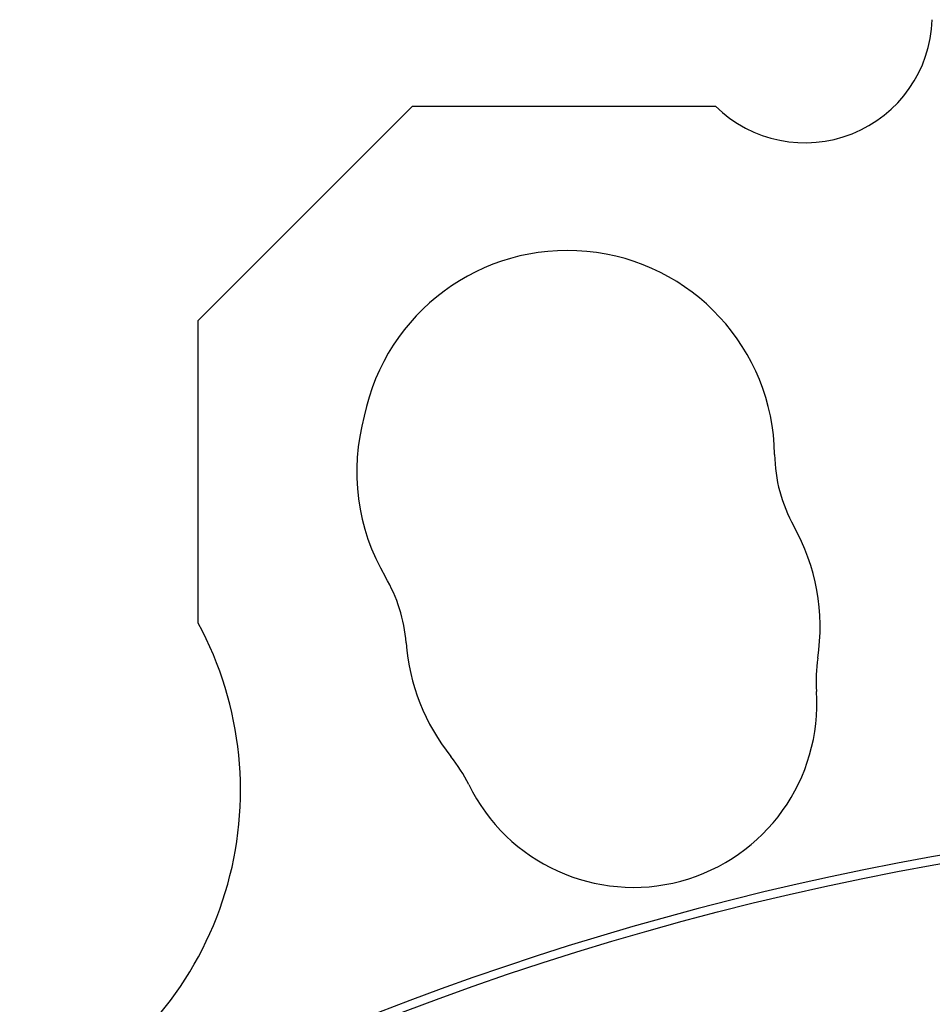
# Model space of a CAD drawing. Header units: millimetres. Extents: x 220 to 2218, y -9 to 1835.
# Tile 9 of 25: x 1938 to 1995, y 905 to 967. Entities that reach past the tile are written whole.
import ezdxf

# ---------------------------------------------------------------- set-up
doc = ezdxf.new("R2010")
doc.units = ezdxf.units.MM

msp = doc.modelspace()

# ---------------------------------------------------------------- linework, layer by layer
at = {"color": 7, "linetype": 'Continuous', "lineweight": 25}
for p, q in [((1949.104, 948.218), (1962.539, 961.653)), ((1962.539, 961.653), (1981.54, 961.653)), ((1949.104, 929.218), (1949.104, 948.218))]:
    msp.add_line(p, q, dxfattribs=at)
msp.add_circle((2028.159, 730.967), 186, dxfattribs=at)
for centre, radius, start, end in [((1987.144, 967.362), 8, 225.52859, 358.01472), ((1972.254, 939.607), 13, 0.851, 168.42056), ((1972.039, 938.718), 13, 164.39302, 210.56545), ((1994.751, 939.941), 9.5, 180.851, 209.149), ((1975.101, 928.981), 13, 351.35234, 29.149), ((1952.665, 927.277), 9.5, 4.34491, 30.56545), ((1929.757, 918.746), 22, 297.65592, 28.42663), ((1975.101, 928.981), 13, 184.34491, 218.64766), ((1997.345, 925.598), 9.5, 171.35234, 183.94994), ((1976.395, 924.152), 11.5, 206.05006, 3.94994), ((1957.528, 914.929), 9.5, 26.05006, 38.64766), ((2028.159, 730.967), 186.548, 98.88586, 261.98836)]:
    msp.add_arc(centre, radius, start, end, dxfattribs=at)

doc.saveas('drawing.dxf')
